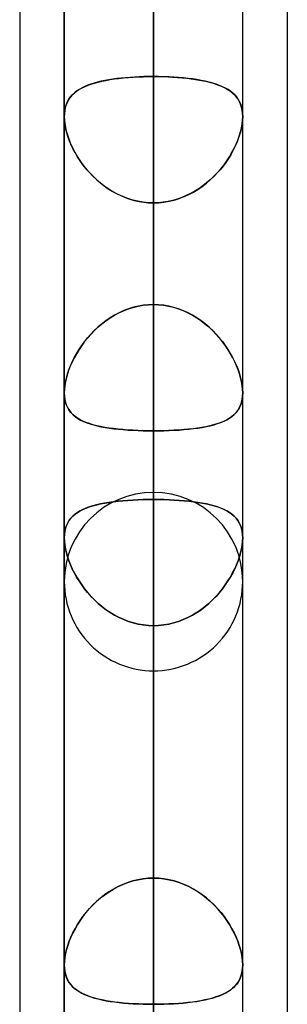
# Model space of a CAD drawing. Header units: millimetres. Extents: x -92 to 86, y -242 to 242.
# Tile 17 of 89: x -44 to -41.31, y -99.47 to -89.59. Entities that reach past the tile are written whole.
import ezdxf

# ---------------------------------------------------------------- set-up
doc = ezdxf.new("R2010")
doc.units = ezdxf.units.MM
doc.layers.add('MAIN-1', color=7, linetype='Continuous')

msp = doc.modelspace()

# ---------------------------------------------------------------- linework, layer by layer
at = {"layer": 'MAIN-1'}
for p, q in [((-42.6575, 0), (-42.6575, -122.0848)), ((-42.6575, 0), (-42.6575, -123.4449)), ((-42.6575, 0), (-42.6575, -112.2073)), ((-42.6575, 0), (-42.6575, -113.4737)), ((-42.6575, 0), (-42.6575, -102.3289)), ((-42.6575, 0), (-42.6575, -103.5955)), ((-42.6575, 0), (-42.6575, -92.4493)), ((-42.6575, 0), (-42.6575, -93.716)), ((-43.5525, 0), (-43.5525, -122.9667)), ((-43.5525, 0), (-43.5525, -122.9667)), ((-43.5525, 0), (-43.5525, -113.0899)), ((-43.5525, 0), (-43.5525, -113.0899)), ((-43.5525, 0), (-43.5525, -103.2122)), ((-43.5525, 0), (-43.5525, -103.2122)), ((-43.5525, 0), (-43.5525, -93.3336)), ((-43.5525, 0), (-43.5525, -93.3336)), ((-42.6575, -123.4449), (-42.6575, 0)), ((-42.6575, -122.0848), (-42.6575, 0)), ((-42.6575, -113.4737), (-42.6575, 0)), ((-42.6575, -112.2073), (-42.6575, 0)), ((-42.6575, -103.5955), (-42.6575, 0)), ((-42.6575, -102.3289), (-42.6575, 0)), ((-42.6575, -93.716), (-42.6575, 0)), ((-42.6575, -92.4493), (-42.6575, 0)), ((-41.7625, -93.3336), (-41.7625, 0)), ((-41.7625, -93.3336), (-41.7625, 0)), ((-41.7625, -103.2122), (-41.7625, 0)), ((-41.7625, -103.2122), (-41.7625, 0)), ((-41.7625, -113.0899), (-41.7625, 0)), ((-41.7625, -113.0899), (-41.7625, 0)), ((-41.7625, -122.8574), (-41.7625, 0)), ((-41.7625, -122.8574), (-41.7625, 0)), ((-44, -64.4885), (-44, -123.7242)), ((-44, -64.4885), (-44, -123.7242)), ((-41.315, -64.877), (-41.315, -123.0361)), ((-41.315, -64.877), (-41.315, -123.3357)), ((-44, -70.1842), (-44, -129.42)), ((-44, -70.1842), (-44, -123.7242)), ((-42.6575, -70.25), (-42.6575, -94.333)), ((-41.315, -70.5727), (-41.315, -123.3357)), ((-41.315, -70.5727), (-41.315, -129.0315)), ((-43.5525, -70.792), (-43.5525, -95.228)), ((-43.5525, -95.228), (-43.5525, -70.792)), ((-41.7625, -95.228), (-41.7625, -70.9517)), ((-41.7625, -95.228), (-41.7625, -70.9517)), ((-42.6575, -96.123), (-42.6575, -71.6602)), ((-42.6575, -80.2791), (-42.6575, -108.295)), ((-43.5525, -80.6825), (-43.5525, -109.19)), ((-43.5525, -109.19), (-43.5525, -80.6825)), ((-41.7625, -109.19), (-41.7625, -80.6825)), ((-41.7625, -109.19), (-41.7625, -80.6825)), ((-42.6575, -110.085), (-42.6575, -81.5463)), ((-42.6575, -81.5463), (-42.6575, -90.1625)), ((-42.6575, -90.1625), (-42.6575, -81.5463)), ((-42.6575, -92.4493), (-42.6575, -83.8351)), ((-42.6575, -83.8351), (-42.6575, -92.4493)), ((-42.6575, -89.5925), (-42.6575, -85.7953)), ((-42.6575, -85.7953), (-42.6575, -94.4041)), ((-42.6575, -94.4041), (-42.6575, -85.7953)), ((-42.6575, -98.2012), (-42.6575, -89.5925)), ((-42.6575, -89.5925), (-42.6575, -98.2012)), ((-43.3496, -90.2643), (-43.3188, -90.2512)), ((-43.3163, -90.2503), (-43.3452, -90.2623)), ((-43.3188, -90.2512), (-43.2859, -90.2393)), ((-43.2856, -90.2391), (-43.3163, -90.2503)), ((-43.2859, -90.2393), (-43.251, -90.2282)), ((-43.2531, -90.2288), (-43.2856, -90.2391)), ((-43.2189, -90.2194), (-43.2531, -90.2288)), ((-43.251, -90.2282), (-43.2142, -90.2182)), ((-43.183, -90.2107), (-43.2189, -90.2194)), ((-43.2142, -90.2182), (-43.1756, -90.2091)), ((-43.1455, -90.2028), (-43.183, -90.2107)), ((-43.1756, -90.2091), (-43.1352, -90.2008)), ((-43.1066, -90.1957), (-43.1455, -90.2028)), ((-43.1352, -90.2008), (-43.0932, -90.1934)), ((-43.0663, -90.1893), (-43.1066, -90.1957)), ((-43.0932, -90.1934), (-43.0495, -90.1869)), ((-43.0247, -90.1836), (-43.0663, -90.1893)), ((-43.0495, -90.1869), (-43.0043, -90.1812)), ((-42.9818, -90.1786), (-43.0247, -90.1836)), ((-43.0043, -90.1812), (-42.9575, -90.1762)), ((-42.9376, -90.1743), (-42.9818, -90.1786)), ((-42.9575, -90.1762), (-42.9095, -90.172)), ((-42.8924, -90.1707), (-42.9376, -90.1743)), ((-42.9095, -90.172), (-42.8606, -90.1685)), ((-42.8465, -90.1677), (-42.8924, -90.1707)), ((-42.8606, -90.1685), (-42.8108, -90.1659)), ((-42.8, -90.1654), (-42.8465, -90.1677)), ((-42.8108, -90.1659), (-42.7603, -90.164)), ((-42.7529, -90.1638), (-42.8, -90.1654)), ((-42.7603, -90.164), (-42.7092, -90.1629)), ((-42.7054, -90.1628), (-42.7529, -90.1638)), ((-42.7092, -90.1629), (-42.6575, -90.1625)), ((-42.6575, -90.1625), (-42.7054, -90.1628)), ((-42.6575, -90.1625), (-42.6575, -122.257)), ((-42.6058, -90.1629), (-42.6575, -90.1625)), ((-42.6575, -90.1625), (-42.6081, -90.1628)), ((-42.6081, -90.1628), (-42.5591, -90.1639)), ((-42.5545, -90.164), (-42.6058, -90.1629)), ((-42.5591, -90.1639), (-42.5106, -90.1656)), ((-42.504, -90.1659), (-42.5545, -90.164)), ((-42.5106, -90.1656), (-42.4627, -90.1681)), ((-42.4542, -90.1686), (-42.504, -90.1659)), ((-42.4627, -90.1681), (-42.4154, -90.1712)), ((-42.4052, -90.172), (-42.4542, -90.1686)), ((-42.4154, -90.1712), (-42.369, -90.1751)), ((-42.3571, -90.1762), (-42.4052, -90.172)), ((-42.369, -90.1751), (-42.3237, -90.1797)), ((-42.3103, -90.1812), (-42.3571, -90.1762)), ((-42.3237, -90.1797), (-42.2797, -90.185)), ((-42.265, -90.187), (-42.3103, -90.1812)), ((-42.2797, -90.185), (-42.2371, -90.191)), ((-42.2213, -90.1935), (-42.265, -90.187)), ((-42.2371, -90.191), (-42.196, -90.1978)), ((-42.1792, -90.2009), (-42.2213, -90.1935)), ((-42.196, -90.1978), (-42.1563, -90.2055)), ((-42.1388, -90.2092), (-42.1792, -90.2009)), ((-42.1563, -90.2055), (-42.1183, -90.2139)), ((-42.1002, -90.2183), (-42.1388, -90.2092)), ((-42.1183, -90.2139), (-42.0819, -90.2232)), ((-42.0633, -90.2284), (-42.1002, -90.2183)), ((-42.0819, -90.2232), (-42.0474, -90.2333)), ((-42.0284, -90.2395), (-42.0633, -90.2284)), ((-42.0474, -90.2333), (-42.0147, -90.2443)), ((-41.9956, -90.2515), (-42.0284, -90.2395)), ((-42.0147, -90.2443), (-41.9839, -90.2562)), ((-41.9647, -90.2646), (-41.9956, -90.2515)), ((-43.4902, -90.3678), (-43.4721, -90.3471)), ((-43.4627, -90.3378), (-43.4808, -90.3566)), ((-43.4721, -90.3471), (-43.4519, -90.328)), ((-43.4428, -90.3204), (-43.4627, -90.3378)), ((-43.4519, -90.328), (-43.4295, -90.3102)), ((-43.4212, -90.3043), (-43.4428, -90.3204)), ((-43.4295, -90.3102), (-43.405, -90.2937)), ((-43.3977, -90.2893), (-43.4212, -90.3043)), ((-43.405, -90.2937), (-43.3784, -90.2784)), ((-43.3724, -90.2753), (-43.3977, -90.2893)), ((-43.3784, -90.2784), (-43.3496, -90.2643)), ((-43.3452, -90.2623), (-43.3724, -90.2753)), ((-41.9839, -90.2562), (-41.955, -90.2691)), ((-41.936, -90.2787), (-41.9647, -90.2646)), ((-41.955, -90.2691), (-41.928, -90.2831)), ((-41.9094, -90.2941), (-41.936, -90.2787)), ((-41.928, -90.2831), (-41.903, -90.2981)), ((-41.8849, -90.3106), (-41.9094, -90.2941)), ((-41.903, -90.2981), (-41.88, -90.3143)), ((-41.8626, -90.3285), (-41.8849, -90.3106)), ((-41.88, -90.3143), (-41.8589, -90.3317)), ((-41.8424, -90.3477), (-41.8626, -90.3285)), ((-41.8589, -90.3317), (-41.8396, -90.3506)), ((-41.8243, -90.3684), (-41.8424, -90.3477)), ((-41.8396, -90.3506), (-41.8222, -90.3711)), ((-43.534, -90.4473), (-43.5421, -90.4742)), ((-43.5406, -90.4684), (-43.5315, -90.4404)), ((-43.5237, -90.4221), (-43.534, -90.4473)), ((-43.5315, -90.4404), (-43.52, -90.4144)), ((-43.5114, -90.3986), (-43.5237, -90.4221)), ((-43.52, -90.4144), (-43.5062, -90.3902)), ((-43.4971, -90.3768), (-43.5114, -90.3986)), ((-43.5062, -90.3902), (-43.4902, -90.3678)), ((-43.4808, -90.3566), (-43.4971, -90.3768)), ((-41.8083, -90.3909), (-41.8243, -90.3684)), ((-41.8222, -90.3711), (-41.8069, -90.3932)), ((-41.7946, -90.4152), (-41.8083, -90.3909)), ((-41.8069, -90.3932), (-41.7937, -90.417)), ((-41.7832, -90.4413), (-41.7946, -90.4152)), ((-41.7937, -90.417), (-41.7827, -90.4426)), ((-41.7742, -90.4695), (-41.7832, -90.4413)), ((-41.7827, -90.4426), (-41.774, -90.4701)), ((-43.5525, -90.5631), (-43.5511, -90.53)), ((-43.5514, -90.5329), (-43.5525, -90.5645)), ((-43.5479, -90.5028), (-43.5514, -90.5329)), ((-43.5511, -90.53), (-43.5471, -90.4984)), ((-43.5421, -90.4742), (-43.5479, -90.5028)), ((-43.5471, -90.4984), (-43.5406, -90.4684)), ((-41.7677, -90.4995), (-41.7742, -90.4695)), ((-41.774, -90.4701), (-41.7677, -90.4994)), ((-41.7677, -90.4994), (-41.7638, -90.5302)), ((-41.7638, -90.5312), (-41.7677, -90.4995)), ((-41.7638, -90.5302), (-41.7625, -90.5627)), ((-41.7625, -90.5645), (-41.7638, -90.5312)), ((-43.5525, -90.5634), (-43.5525, -90.5631)), ((-43.5525, -90.5636), (-43.5525, -90.5634)), ((-43.5525, -90.5638), (-43.5525, -90.5636)), ((-43.5525, -90.564), (-43.5525, -90.5638)), ((-43.5525, -90.5643), (-43.5525, -90.564)), ((-43.5525, -90.5645), (-43.5525, -90.5643)), ((-43.5525, -90.5644), (-43.5525, -123.152)), ((-43.5525, -123.152), (-43.5525, -90.5644)), ((-43.5511, -90.6006), (-43.5525, -90.5645)), ((-43.5525, -90.5645), (-43.5513, -90.5986)), ((-43.5513, -90.5986), (-43.5475, -90.6344)), ((-43.5469, -90.6384), (-43.5511, -90.6006)), ((-43.5475, -90.6344), (-43.5412, -90.6717)), ((-43.5399, -90.6778), (-43.5469, -90.6384)), ((-41.7751, -90.6778), (-41.7681, -90.6384)), ((-41.7675, -90.6344), (-41.7738, -90.6717)), ((-41.7681, -90.6384), (-41.7639, -90.6006)), ((-41.7637, -90.5986), (-41.7675, -90.6344)), ((-41.7639, -90.6006), (-41.7625, -90.5645)), ((-41.7625, -90.5645), (-41.7637, -90.5986)), ((-41.7625, -90.5627), (-41.7625, -90.563)), ((-41.7625, -90.563), (-41.7625, -90.5633)), ((-41.7625, -90.5633), (-41.7625, -90.5636)), ((-41.7625, -90.5636), (-41.7625, -90.5639)), ((-41.7625, -90.5639), (-41.7625, -90.5642)), ((-41.7625, -90.5642), (-41.7625, -90.5645)), ((-41.7625, -123.152), (-41.7625, -90.5644)), ((-41.7625, -123.152), (-41.7625, -90.5644)), ((-43.5412, -90.6717), (-43.5324, -90.7098)), ((-43.5302, -90.7182), (-43.5399, -90.6778)), ((-43.5324, -90.7098), (-43.5213, -90.7486)), ((-43.5179, -90.7593), (-43.5302, -90.7182)), ((-41.7971, -90.7593), (-41.7848, -90.7182)), ((-41.7826, -90.7098), (-41.7937, -90.7486)), ((-41.7848, -90.7182), (-41.7751, -90.6778)), ((-41.7738, -90.6717), (-41.7826, -90.7098)), ((-43.5213, -90.7486), (-43.5079, -90.7879)), ((-43.503, -90.8008), (-43.5179, -90.7593)), ((-43.5079, -90.7879), (-43.4922, -90.8275)), ((-43.4857, -90.8424), (-43.503, -90.8008)), ((-43.4922, -90.8275), (-43.4743, -90.8672)), ((-43.4661, -90.884), (-43.4857, -90.8424)), ((-41.8489, -90.884), (-41.8293, -90.8424)), ((-41.8228, -90.8275), (-41.8407, -90.8672)), ((-41.8293, -90.8424), (-41.812, -90.8008)), ((-41.8071, -90.7879), (-41.8228, -90.8275)), ((-41.812, -90.8008), (-41.7971, -90.7593)), ((-41.7937, -90.7486), (-41.8071, -90.7879)), ((-43.4743, -90.8672), (-43.4544, -90.9068)), ((-43.4443, -90.9255), (-43.4661, -90.884)), ((-43.4544, -90.9068), (-43.4324, -90.9462)), ((-43.4201, -90.9666), (-43.4443, -90.9255)), ((-41.8949, -90.9666), (-41.8707, -90.9255)), ((-41.8606, -90.9068), (-41.8826, -90.9462)), ((-41.8707, -90.9255), (-41.8489, -90.884)), ((-41.8407, -90.8672), (-41.8606, -90.9068)), ((-43.4324, -90.9462), (-43.4085, -90.9851)), ((-43.3936, -91.0075), (-43.4201, -90.9666)), ((-43.4085, -90.9851), (-43.3826, -91.0233)), ((-43.3648, -91.0477), (-43.3936, -91.0075)), ((-43.3826, -91.0233), (-43.3549, -91.0608)), ((-41.9324, -91.0233), (-41.9601, -91.0608)), ((-41.9502, -91.0477), (-41.9214, -91.0075)), ((-41.9065, -90.9851), (-41.9324, -91.0233)), ((-41.9214, -91.0075), (-41.8949, -90.9666)), ((-41.8826, -90.9462), (-41.9065, -90.9851)), ((-43.3337, -91.0872), (-43.3648, -91.0477)), ((-43.3549, -91.0608), (-43.3253, -91.0973)), ((-43.3005, -91.1256), (-43.3337, -91.0872)), ((-43.3253, -91.0973), (-43.2941, -91.1326)), ((-43.265, -91.1628), (-43.3005, -91.1256)), ((-43.2941, -91.1326), (-43.2611, -91.1666)), ((-42.0209, -91.1326), (-42.0539, -91.1666)), ((-42.05, -91.1628), (-42.0145, -91.1256)), ((-41.9897, -91.0973), (-42.0209, -91.1326)), ((-42.0145, -91.1256), (-41.9813, -91.0872)), ((-41.9601, -91.0608), (-41.9897, -91.0973)), ((-41.9813, -91.0872), (-41.9502, -91.0477)), ((-43.2273, -91.1985), (-43.265, -91.1628)), ((-43.2611, -91.1666), (-43.2265, -91.1993)), ((-43.1877, -91.2325), (-43.2273, -91.1985)), ((-43.2265, -91.1993), (-43.1902, -91.2303)), ((-43.1902, -91.2303), (-43.1524, -91.2597)), ((-43.1462, -91.2643), (-43.1877, -91.2325)), ((-42.1688, -91.2643), (-42.1273, -91.2325)), ((-42.1248, -91.2303), (-42.1626, -91.2597)), ((-42.1273, -91.2325), (-42.0877, -91.1985)), ((-42.0885, -91.1993), (-42.1248, -91.2303)), ((-42.0539, -91.1666), (-42.0885, -91.1993)), ((-42.0877, -91.1985), (-42.05, -91.1628)), ((-43.1524, -91.2597), (-43.1131, -91.2872)), ((-43.103, -91.2939), (-43.1462, -91.2643)), ((-43.1131, -91.2872), (-43.0724, -91.3128)), ((-43.0582, -91.321), (-43.103, -91.2939)), ((-43.0724, -91.3128), (-43.0302, -91.3362)), ((-43.0118, -91.3455), (-43.0582, -91.321)), ((-43.0302, -91.3362), (-42.9867, -91.3573)), ((-42.2848, -91.3362), (-42.3283, -91.3573)), ((-42.3032, -91.3455), (-42.2568, -91.321)), ((-42.2426, -91.3128), (-42.2848, -91.3362)), ((-42.2568, -91.321), (-42.212, -91.2939)), ((-42.2019, -91.2872), (-42.2426, -91.3128)), ((-42.212, -91.2939), (-42.1688, -91.2643)), ((-42.1626, -91.2597), (-42.2019, -91.2872)), ((-42.9639, -91.3672), (-43.0118, -91.3455)), ((-42.9867, -91.3573), (-42.9421, -91.3759)), ((-42.9146, -91.3859), (-42.9639, -91.3672)), ((-42.9421, -91.3759), (-42.8964, -91.3919)), ((-42.8645, -91.4014), (-42.9146, -91.3859)), ((-42.8964, -91.3919), (-42.8498, -91.4053)), ((-42.8137, -91.4135), (-42.8645, -91.4014)), ((-42.8498, -91.4053), (-42.8023, -91.4158)), ((-42.7621, -91.4223), (-42.8137, -91.4135)), ((-42.8023, -91.4158), (-42.7544, -91.4233)), ((-42.71, -91.4276), (-42.7621, -91.4223)), ((-42.7544, -91.4233), (-42.7061, -91.4279)), ((-42.6575, -91.4294), (-42.71, -91.4276)), ((-42.7061, -91.4279), (-42.6575, -91.4294)), ((-42.6575, -91.4294), (-42.605, -91.4276)), ((-42.6089, -91.4279), (-42.6575, -91.4294)), ((-42.6575, -124.047), (-42.6575, -91.4294)), ((-42.6575, -91.4294), (-42.6575, -100.0437)), ((-42.6575, -100.0437), (-42.6575, -91.4294)), ((-42.5606, -91.4233), (-42.6089, -91.4279)), ((-42.605, -91.4276), (-42.5529, -91.4223)), ((-42.5127, -91.4158), (-42.5606, -91.4233)), ((-42.5529, -91.4223), (-42.5013, -91.4135)), ((-42.4652, -91.4053), (-42.5127, -91.4158)), ((-42.5013, -91.4135), (-42.4505, -91.4014)), ((-42.4186, -91.3919), (-42.4652, -91.4053)), ((-42.4505, -91.4014), (-42.4004, -91.3859)), ((-42.3729, -91.3759), (-42.4186, -91.3919)), ((-42.4004, -91.3859), (-42.3511, -91.3672)), ((-42.3283, -91.3573), (-42.3729, -91.3759)), ((-42.3511, -91.3672), (-42.3032, -91.3455)), ((-43.0045, -92.5324), (-42.9577, -92.511)), ((-42.9559, -92.5103), (-43.0025, -92.5314)), ((-42.9577, -92.511), (-42.9097, -92.4926)), ((-42.908, -92.492), (-42.9559, -92.5103)), ((-42.9097, -92.4926), (-42.8607, -92.4773)), ((-42.8591, -92.4768), (-42.908, -92.492)), ((-42.8607, -92.4773), (-42.8109, -92.4652)), ((-42.8096, -92.4649), (-42.8591, -92.4768)), ((-42.8109, -92.4652), (-42.7604, -92.4564)), ((-42.7594, -92.4563), (-42.8096, -92.4649)), ((-42.7604, -92.4564), (-42.7092, -92.4511)), ((-42.7086, -92.4511), (-42.7594, -92.4563)), ((-42.7092, -92.4511), (-42.6575, -92.4493)), ((-42.6575, -92.4493), (-42.7086, -92.4511)), ((-42.6575, -92.4493), (-42.6064, -92.4511)), ((-42.6058, -92.4511), (-42.6575, -92.4493)), ((-42.6064, -92.4511), (-42.5556, -92.4563)), ((-42.5546, -92.4564), (-42.6058, -92.4511)), ((-42.5556, -92.4563), (-42.5054, -92.4649)), ((-42.5041, -92.4652), (-42.5546, -92.4564)), ((-42.5054, -92.4649), (-42.4559, -92.4768)), ((-42.4543, -92.4773), (-42.5041, -92.4652)), ((-42.4559, -92.4768), (-42.407, -92.492)), ((-42.4053, -92.4926), (-42.4543, -92.4773)), ((-42.407, -92.492), (-42.3591, -92.5103)), ((-42.3573, -92.511), (-42.4053, -92.4926)), ((-42.3591, -92.5103), (-42.3125, -92.5314)), ((-42.3105, -92.5324), (-42.3573, -92.511)), ((-43.1761, -92.643), (-43.1357, -92.612)), ((-43.1335, -92.6104), (-43.174, -92.6413)), ((-43.1357, -92.612), (-43.0936, -92.5831)), ((-43.0914, -92.5817), (-43.1335, -92.6104)), ((-43.0936, -92.5831), (-43.0498, -92.5565)), ((-43.0477, -92.5553), (-43.0914, -92.5817)), ((-43.0498, -92.5565), (-43.0045, -92.5324)), ((-43.0025, -92.5314), (-43.0477, -92.5553)), ((-42.3125, -92.5314), (-42.2673, -92.5553)), ((-42.2652, -92.5565), (-42.3105, -92.5324)), ((-42.2673, -92.5553), (-42.2236, -92.5817)), ((-42.2214, -92.5831), (-42.2652, -92.5565)), ((-42.2236, -92.5817), (-42.1815, -92.6104)), ((-42.1793, -92.612), (-42.2214, -92.5831)), ((-42.1815, -92.6104), (-42.141, -92.6413)), ((-42.1389, -92.643), (-42.1793, -92.612)), ((-43.2865, -92.747), (-43.2516, -92.7108)), ((-43.2496, -92.7088), (-43.2845, -92.7449)), ((-43.2516, -92.7108), (-43.2147, -92.676)), ((-43.2127, -92.6742), (-43.2496, -92.7088)), ((-43.2147, -92.676), (-43.1761, -92.643)), ((-43.174, -92.6413), (-43.2127, -92.6742)), ((-42.141, -92.6413), (-42.1023, -92.6742)), ((-42.1003, -92.676), (-42.1389, -92.643)), ((-42.1023, -92.6742), (-42.0654, -92.7088)), ((-42.0634, -92.7108), (-42.1003, -92.676)), ((-42.0654, -92.7088), (-42.0306, -92.7449)), ((-42.0285, -92.747), (-42.0634, -92.7108)), ((-43.3481, -92.8204), (-43.3769, -92.8594)), ((-43.3502, -92.823), (-43.3194, -92.7845)), ((-43.3173, -92.7821), (-43.3481, -92.8204)), ((-43.3194, -92.7845), (-43.2865, -92.747)), ((-43.2845, -92.7449), (-43.3173, -92.7821)), ((-42.0306, -92.7449), (-41.9977, -92.7821)), ((-41.9956, -92.7845), (-42.0285, -92.747)), ((-41.9977, -92.7821), (-41.9669, -92.8204)), ((-41.9648, -92.823), (-41.9956, -92.7845)), ((-41.9669, -92.8204), (-41.9381, -92.8594)), ((-43.4301, -92.9426), (-43.4056, -92.9023)), ((-43.4036, -92.8991), (-43.4281, -92.9391)), ((-43.4056, -92.9023), (-43.379, -92.8624)), ((-43.3769, -92.8594), (-43.4036, -92.8991)), ((-43.379, -92.8624), (-43.3502, -92.823)), ((-41.936, -92.8624), (-41.9648, -92.823)), ((-41.9381, -92.8594), (-41.9114, -92.8991)), ((-41.9094, -92.9023), (-41.936, -92.8624)), ((-41.9114, -92.8991), (-41.8869, -92.9391)), ((-41.8849, -92.9426), (-41.9094, -92.9023)), ((-43.4726, -93.0236), (-43.4524, -92.9831)), ((-43.4506, -92.9795), (-43.4711, -93.0203)), ((-43.4524, -92.9831), (-43.4301, -92.9426)), ((-43.4281, -92.9391), (-43.4506, -92.9795)), ((-41.8869, -92.9391), (-41.8644, -92.9795)), ((-41.8626, -92.9831), (-41.8849, -92.9426)), ((-41.8644, -92.9795), (-41.8439, -93.0203)), ((-41.8424, -93.0236), (-41.8626, -92.9831)), ((-43.5204, -93.1451), (-43.5067, -93.1048)), ((-43.5057, -93.1022), (-43.5197, -93.143)), ((-43.5067, -93.1048), (-43.4907, -93.0643)), ((-43.4895, -93.0613), (-43.5057, -93.1022)), ((-43.4907, -93.0643), (-43.4726, -93.0236)), ((-43.4711, -93.0203), (-43.4895, -93.0613)), ((-41.8439, -93.0203), (-41.8255, -93.0613)), ((-41.8243, -93.0643), (-41.8424, -93.0236)), ((-41.8255, -93.0613), (-41.8093, -93.1022)), ((-41.8083, -93.1048), (-41.8243, -93.0643)), ((-41.8093, -93.1022), (-41.7953, -93.143)), ((-41.7946, -93.1451), (-41.8083, -93.1048)), ((-43.5408, -93.2241), (-43.5318, -93.185)), ((-43.5314, -93.1833), (-43.5406, -93.2229)), ((-43.5318, -93.185), (-43.5204, -93.1451)), ((-43.5197, -93.143), (-43.5314, -93.1833)), ((-41.7953, -93.143), (-41.7836, -93.1833)), ((-41.7832, -93.185), (-41.7946, -93.1451)), ((-41.7836, -93.1833), (-41.7744, -93.2229)), ((-41.7742, -93.2241), (-41.7832, -93.185)), ((-43.5512, -93.2982), (-43.5525, -93.3336)), ((-43.5525, -93.3336), (-43.5512, -93.2987)), ((-43.5472, -93.2613), (-43.5512, -93.2982)), ((-43.5512, -93.2987), (-43.5473, -93.2622)), ((-43.5473, -93.2622), (-43.5408, -93.2241)), ((-43.5406, -93.2229), (-43.5472, -93.2613)), ((-41.7744, -93.2229), (-41.7678, -93.2613)), ((-41.7677, -93.2622), (-41.7742, -93.2241)), ((-41.7678, -93.2613), (-41.7638, -93.2982)), ((-41.7638, -93.2987), (-41.7677, -93.2622)), ((-41.7638, -93.2982), (-41.7625, -93.3336)), ((-41.7625, -93.3336), (-41.7638, -93.2987)), ((-43.5525, -93.3336), (-43.5511, -93.3684)), ((-43.5511, -93.3679), (-43.5525, -93.3336)), ((-43.5469, -93.4005), (-43.5511, -93.3679)), ((-43.5511, -93.3684), (-43.5467, -93.4016)), ((-43.5399, -93.4313), (-43.5469, -93.4005)), ((-43.5467, -93.4016), (-43.5395, -93.4327)), ((-41.7683, -93.4016), (-41.7755, -93.4327)), ((-41.7751, -93.4313), (-41.7681, -93.4005)), ((-41.7639, -93.3684), (-41.7683, -93.4016)), ((-41.7681, -93.4005), (-41.7639, -93.3679)), ((-41.7625, -93.3336), (-41.7639, -93.3684)), ((-41.7639, -93.3679), (-41.7625, -93.3336)), ((-43.5302, -93.4598), (-43.5399, -93.4313)), ((-43.5395, -93.4327), (-43.5295, -93.4616)), ((-43.5178, -93.4862), (-43.5302, -93.4598)), ((-43.5295, -93.4616), (-43.5167, -93.4882)), ((-43.503, -93.5104), (-43.5178, -93.4862)), ((-43.5167, -93.4882), (-43.5014, -93.5127)), ((-43.4857, -93.5326), (-43.503, -93.5104)), ((-43.5014, -93.5127), (-43.4835, -93.5351)), ((-41.8136, -93.5127), (-41.8315, -93.5351)), ((-41.8293, -93.5326), (-41.812, -93.5104)), ((-41.7983, -93.4882), (-41.8136, -93.5127)), ((-41.812, -93.5104), (-41.7972, -93.4862)), ((-41.7855, -93.4616), (-41.7983, -93.4882)), ((-41.7972, -93.4862), (-41.7848, -93.4598)), ((-41.7755, -93.4327), (-41.7855, -93.4616)), ((-41.7848, -93.4598), (-41.7751, -93.4313)), ((-43.4661, -93.553), (-43.4857, -93.5326)), ((-43.4835, -93.5351), (-43.4632, -93.5557)), ((-43.4442, -93.5716), (-43.4661, -93.553)), ((-43.4632, -93.5557), (-43.4405, -93.5745)), ((-43.4201, -93.5887), (-43.4442, -93.5716)), ((-43.4405, -93.5745), (-43.4155, -93.5916)), ((-43.3936, -93.6043), (-43.4201, -93.5887)), ((-43.4155, -93.5916), (-43.3883, -93.6072)), ((-43.3648, -93.6187), (-43.3936, -93.6043)), ((-43.3883, -93.6072), (-43.359, -93.6213)), ((-41.9267, -93.6072), (-41.956, -93.6213)), ((-41.9502, -93.6187), (-41.9214, -93.6043)), ((-41.8995, -93.5916), (-41.9267, -93.6072)), ((-41.9214, -93.6043), (-41.8949, -93.5887)), ((-41.8745, -93.5745), (-41.8995, -93.5916)), ((-41.8949, -93.5887), (-41.8708, -93.5716)), ((-41.8518, -93.5557), (-41.8745, -93.5745)), ((-41.8708, -93.5716), (-41.8489, -93.553)), ((-41.8315, -93.5351), (-41.8518, -93.5557)), ((-41.8489, -93.553), (-41.8293, -93.5326)), ((-43.3338, -93.6318), (-43.3648, -93.6187)), ((-43.359, -93.6213), (-43.3275, -93.6341)), ((-43.3005, -93.6437), (-43.3338, -93.6318)), ((-43.3275, -93.6341), (-43.2941, -93.6457)), ((-43.265, -93.6545), (-43.3005, -93.6437)), ((-43.2941, -93.6457), (-43.2588, -93.6562)), ((-43.2274, -93.6643), (-43.265, -93.6545)), ((-43.2588, -93.6562), (-43.2215, -93.6657)), ((-43.1878, -93.6731), (-43.2274, -93.6643)), ((-43.2215, -93.6657), (-43.1824, -93.6742)), ((-43.1463, -93.6809), (-43.1878, -93.6731)), ((-43.1824, -93.6742), (-43.1415, -93.6818)), ((-43.1031, -93.6879), (-43.1463, -93.6809)), ((-43.1415, -93.6818), (-43.0989, -93.6885)), ((-43.0583, -93.694), (-43.1031, -93.6879)), ((-43.0989, -93.6885), (-43.0546, -93.6944)), ((-43.0119, -93.6993), (-43.0583, -93.694)), ((-43.0546, -93.6944), (-43.0088, -93.6996)), ((-42.964, -93.7038), (-43.0119, -93.6993)), ((-43.0088, -93.6996), (-42.9615, -93.704)), ((-42.9147, -93.7076), (-42.964, -93.7038)), ((-42.9615, -93.704), (-42.913, -93.7077)), ((-42.8646, -93.7107), (-42.9147, -93.7076)), ((-42.913, -93.7077), (-42.8633, -93.7107)), ((-42.8137, -93.713), (-42.8646, -93.7107)), ((-42.8633, -93.7107), (-42.8126, -93.7131)), ((-42.4517, -93.7107), (-42.5024, -93.7131)), ((-42.5013, -93.713), (-42.4504, -93.7107)), ((-42.402, -93.7077), (-42.4517, -93.7107)), ((-42.4504, -93.7107), (-42.4003, -93.7076)), ((-42.3535, -93.704), (-42.402, -93.7077)), ((-42.4003, -93.7076), (-42.351, -93.7038)), ((-42.3062, -93.6996), (-42.3535, -93.704)), ((-42.351, -93.7038), (-42.3031, -93.6993)), ((-42.2604, -93.6944), (-42.3062, -93.6996)), ((-42.3031, -93.6993), (-42.2567, -93.694)), ((-42.2161, -93.6885), (-42.2604, -93.6944)), ((-42.2567, -93.694), (-42.2119, -93.6879)), ((-42.1735, -93.6818), (-42.2161, -93.6885)), ((-42.2119, -93.6879), (-42.1687, -93.6809)), ((-42.1326, -93.6742), (-42.1735, -93.6818)), ((-42.1687, -93.6809), (-42.1272, -93.6731)), ((-42.0935, -93.6657), (-42.1326, -93.6742)), ((-42.1272, -93.6731), (-42.0876, -93.6643)), ((-42.0562, -93.6562), (-42.0935, -93.6657)), ((-42.0876, -93.6643), (-42.05, -93.6545)), ((-42.0209, -93.6457), (-42.0562, -93.6562)), ((-42.05, -93.6545), (-42.0145, -93.6437)), ((-41.9874, -93.6341), (-42.0209, -93.6457)), ((-42.0145, -93.6437), (-41.9812, -93.6318)), ((-41.956, -93.6213), (-41.9874, -93.6341)), ((-41.9812, -93.6318), (-41.9502, -93.6187)), ((-42.7622, -93.7147), (-42.8137, -93.713)), ((-42.8126, -93.7131), (-42.7613, -93.7147)), ((-42.7101, -93.7157), (-42.7622, -93.7147)), ((-42.7613, -93.7147), (-42.7096, -93.7157)), ((-42.6575, -93.716), (-42.7101, -93.7157)), ((-42.7096, -93.7157), (-42.6575, -93.716)), ((-42.6054, -93.7157), (-42.6575, -93.716)), ((-42.6575, -93.716), (-42.6049, -93.7157)), ((-42.6575, -102.3289), (-42.6575, -93.716)), ((-42.6575, -93.716), (-42.6575, -102.3289)), ((-42.5537, -93.7147), (-42.6054, -93.7157)), ((-42.6049, -93.7157), (-42.5528, -93.7147)), ((-42.5024, -93.7131), (-42.5537, -93.7147)), ((-42.5528, -93.7147), (-42.5013, -93.713)), ((-43.3348, -94.491), (-43.3657, -94.5043)), ((-43.3651, -94.504), (-43.334, -94.4906)), ((-43.3018, -94.4789), (-43.3348, -94.491)), ((-43.334, -94.4906), (-43.3006, -94.4785)), ((-43.2665, -94.4678), (-43.3018, -94.4789)), ((-43.3006, -94.4785), (-43.2651, -94.4674)), ((-43.2291, -94.4578), (-43.2665, -94.4678)), ((-43.2651, -94.4674), (-43.2276, -94.4574)), ((-43.1896, -94.4488), (-43.2291, -94.4578)), ((-43.2276, -94.4574), (-43.1881, -94.4484)), ((-43.1481, -94.4407), (-43.1896, -94.4488)), ((-43.1881, -94.4484), (-43.1468, -94.4404)), ((-43.1049, -94.4335), (-43.1481, -94.4407)), ((-43.1468, -94.4404), (-43.1037, -94.4333)), ((-43.0601, -94.4271), (-43.1049, -94.4335)), ((-43.1037, -94.4333), (-43.0589, -94.427)), ((-43.0136, -94.4216), (-43.0601, -94.4271)), ((-43.0589, -94.427), (-43.0125, -94.4215)), ((-42.9656, -94.4169), (-43.0136, -94.4216)), ((-43.0125, -94.4215), (-42.9646, -94.4168)), ((-42.9162, -94.413), (-42.9656, -94.4169)), ((-42.9646, -94.4168), (-42.9155, -94.4129)), ((-42.8658, -94.4097), (-42.9162, -94.413)), ((-42.9155, -94.4129), (-42.8654, -94.4097)), ((-42.8146, -94.4072), (-42.8658, -94.4097)), ((-42.8654, -94.4097), (-42.8144, -94.4072)), ((-42.7627, -94.4055), (-42.8146, -94.4072)), ((-42.8144, -94.4072), (-42.7627, -94.4055)), ((-42.7103, -94.4044), (-42.7627, -94.4055)), ((-42.7627, -94.4055), (-42.7104, -94.4044)), ((-42.7104, -94.4044), (-42.6575, -94.4041)), ((-42.6575, -94.4041), (-42.7103, -94.4044)), ((-42.6575, -98.2012), (-42.6575, -94.4041)), ((-42.6575, -94.4041), (-42.6575, -98.2012)), ((-42.6046, -94.4044), (-42.6575, -94.4041)), ((-42.6575, -94.4041), (-42.6047, -94.4044)), ((-42.6047, -94.4044), (-42.5523, -94.4055)), ((-42.5523, -94.4055), (-42.6046, -94.4044)), ((-42.5006, -94.4072), (-42.5523, -94.4055)), ((-42.5523, -94.4055), (-42.5004, -94.4072)), ((-42.4496, -94.4097), (-42.5006, -94.4072)), ((-42.5004, -94.4072), (-42.4492, -94.4097)), ((-42.3995, -94.4129), (-42.4496, -94.4097)), ((-42.4492, -94.4097), (-42.3988, -94.413)), ((-42.3504, -94.4168), (-42.3995, -94.4129)), ((-42.3988, -94.413), (-42.3494, -94.4169)), ((-42.3025, -94.4215), (-42.3504, -94.4168)), ((-42.3494, -94.4169), (-42.3014, -94.4216)), ((-42.2561, -94.427), (-42.3025, -94.4215)), ((-42.3014, -94.4216), (-42.2549, -94.4271)), ((-42.2113, -94.4333), (-42.2561, -94.427)), ((-42.2549, -94.4271), (-42.2101, -94.4335)), ((-42.1682, -94.4404), (-42.2113, -94.4333)), ((-42.2101, -94.4335), (-42.1669, -94.4407)), ((-42.1269, -94.4484), (-42.1682, -94.4404)), ((-42.1669, -94.4407), (-42.1254, -94.4488)), ((-42.0874, -94.4574), (-42.1269, -94.4484)), ((-42.1254, -94.4488), (-42.0859, -94.4578)), ((-42.0499, -94.4674), (-42.0874, -94.4574)), ((-42.0859, -94.4578), (-42.0485, -94.4678)), ((-42.0144, -94.4785), (-42.0499, -94.4674)), ((-42.0485, -94.4678), (-42.0132, -94.4789)), ((-41.981, -94.4906), (-42.0144, -94.4785)), ((-42.0132, -94.4789), (-41.9802, -94.491)), ((-41.9499, -94.504), (-41.981, -94.4906)), ((-41.9802, -94.491), (-41.9493, -94.5043)), ((-43.5032, -94.6135), (-43.486, -94.5912)), ((-43.4859, -94.591), (-43.5031, -94.6134)), ((-43.486, -94.5912), (-43.4665, -94.5707)), ((-43.4663, -94.5705), (-43.4859, -94.591)), ((-43.4665, -94.5707), (-43.4447, -94.5518)), ((-43.4445, -94.5517), (-43.4663, -94.5705)), ((-43.4447, -94.5518), (-43.4205, -94.5345)), ((-43.4205, -94.5345), (-43.4445, -94.5517)), ((-43.4205, -94.5345), (-43.3939, -94.5186)), ((-43.3942, -94.5188), (-43.4205, -94.5345)), ((-43.3657, -94.5043), (-43.3942, -94.5188)), ((-43.3939, -94.5186), (-43.3651, -94.504)), ((-41.9211, -94.5186), (-41.9499, -94.504)), ((-41.9493, -94.5043), (-41.9208, -94.5188)), ((-41.8945, -94.5345), (-41.9211, -94.5186)), ((-41.9208, -94.5188), (-41.8945, -94.5345)), ((-41.8703, -94.5518), (-41.8945, -94.5345)), ((-41.8945, -94.5345), (-41.8705, -94.5517)), ((-41.8705, -94.5517), (-41.8487, -94.5705)), ((-41.8485, -94.5707), (-41.8703, -94.5518)), ((-41.8487, -94.5705), (-41.8291, -94.591)), ((-41.829, -94.5912), (-41.8485, -94.5707)), ((-41.8291, -94.591), (-41.8119, -94.6134)), ((-41.8118, -94.6135), (-41.829, -94.5912)), ((-43.54, -94.6928), (-43.547, -94.7235)), ((-43.5469, -94.7234), (-43.54, -94.6927)), ((-43.54, -94.6927), (-43.5303, -94.6641)), ((-43.5303, -94.6642), (-43.54, -94.6928)), ((-43.518, -94.6377), (-43.5303, -94.6642)), ((-43.5303, -94.6641), (-43.518, -94.6378)), ((-43.5031, -94.6134), (-43.518, -94.6377)), ((-43.518, -94.6378), (-43.5032, -94.6135)), ((-41.8119, -94.6134), (-41.797, -94.6377)), ((-41.797, -94.6378), (-41.8118, -94.6135)), ((-41.797, -94.6377), (-41.7847, -94.6642)), ((-41.7847, -94.6641), (-41.797, -94.6378)), ((-41.7751, -94.6927), (-41.7847, -94.6641)), ((-41.7847, -94.6642), (-41.775, -94.6928)), ((-41.7681, -94.7234), (-41.7751, -94.6927)), ((-41.775, -94.6928), (-41.768, -94.7235)), ((-43.5525, -94.7902), (-43.5511, -94.7559)), ((-43.5512, -94.756), (-43.5525, -94.7903)), ((-43.5512, -94.8253), (-43.5525, -94.7902)), ((-43.5525, -94.7903), (-43.5512, -94.8253)), ((-43.5525, -94.7903), (-43.5525, -99.0709)), ((-43.5525, -94.7903), (-43.5525, -99.0709)), ((-43.547, -94.7235), (-43.5512, -94.756)), ((-43.5511, -94.7559), (-43.5469, -94.7234)), ((-41.7639, -94.7559), (-41.7681, -94.7234)), ((-41.768, -94.7235), (-41.7639, -94.756)), ((-41.7625, -94.7902), (-41.7639, -94.7559)), ((-41.7639, -94.756), (-41.7625, -94.7903)), ((-41.7638, -94.8253), (-41.7625, -94.7902)), ((-41.7625, -94.7903), (-41.7638, -94.8253)), ((-41.7625, -99.0709), (-41.7625, -94.7903)), ((-41.7625, -99.0709), (-41.7625, -94.7903)), ((-43.5512, -94.8253), (-43.5473, -94.8619)), ((-43.5473, -94.8619), (-43.5512, -94.8253)), ((-43.5473, -94.8619), (-43.5407, -94.9001)), ((-43.5407, -94.9001), (-43.5473, -94.8619)), ((-41.7743, -94.9001), (-41.7677, -94.8619)), ((-41.7677, -94.8619), (-41.7743, -94.9001)), ((-41.7677, -94.8619), (-41.7638, -94.8253)), ((-41.7638, -94.8253), (-41.7677, -94.8619)), ((-43.5407, -94.9001), (-43.5317, -94.9392)), ((-43.5316, -94.9394), (-43.5407, -94.9001)), ((-43.5317, -94.9392), (-43.5202, -94.979)), ((-43.5201, -94.9793), (-43.5316, -94.9394)), ((-43.5202, -94.979), (-43.5065, -95.0192)), ((-43.5063, -95.0197), (-43.5201, -94.9793)), ((-41.8087, -95.0197), (-41.7949, -94.9793)), ((-41.7948, -94.979), (-41.8085, -95.0192)), ((-41.7949, -94.9793), (-41.7834, -94.9394)), ((-41.7833, -94.9392), (-41.7948, -94.979)), ((-41.7834, -94.9394), (-41.7743, -94.9001)), ((-41.7743, -94.9001), (-41.7833, -94.9392)), ((-43.5065, -95.0192), (-43.4904, -95.0597)), ((-43.4901, -95.0604), (-43.5063, -95.0197)), ((-43.4904, -95.0597), (-43.4723, -95.1002)), ((-43.4719, -95.1011), (-43.4901, -95.0604)), ((-41.8431, -95.1011), (-41.8249, -95.0604)), ((-41.8246, -95.0597), (-41.8427, -95.1002)), ((-41.8249, -95.0604), (-41.8087, -95.0197)), ((-41.8085, -95.0192), (-41.8246, -95.0597)), ((-43.4723, -95.1002), (-43.4519, -95.1408)), ((-43.4515, -95.1416), (-43.4719, -95.1011)), ((-43.4519, -95.1408), (-43.4294, -95.1813)), ((-43.4291, -95.1818), (-43.4515, -95.1416)), ((-43.4294, -95.1813), (-43.4047, -95.2216)), ((-43.4046, -95.2217), (-43.4291, -95.1818)), ((-41.9104, -95.2217), (-41.8859, -95.1818)), ((-41.8856, -95.1813), (-41.9103, -95.2216)), ((-41.8859, -95.1818), (-41.8635, -95.1416)), ((-41.8631, -95.1408), (-41.8856, -95.1813)), ((-41.8635, -95.1416), (-41.8431, -95.1011)), ((-41.8427, -95.1002), (-41.8631, -95.1408)), ((-43.4047, -95.2216), (-43.3779, -95.2615)), ((-43.378, -95.2613), (-43.4046, -95.2217)), ((-43.3492, -95.3003), (-43.378, -95.2613)), ((-43.3779, -95.2615), (-43.3489, -95.3007)), ((-41.9371, -95.2615), (-41.9661, -95.3007)), ((-41.9658, -95.3003), (-41.937, -95.2613)), ((-41.9103, -95.2216), (-41.9371, -95.2615)), ((-41.937, -95.2613), (-41.9104, -95.2217)), ((-43.3184, -95.3384), (-43.3492, -95.3003)), ((-43.3489, -95.3007), (-43.3179, -95.339)), ((-43.2855, -95.3756), (-43.3184, -95.3384)), ((-43.3179, -95.339), (-43.2849, -95.3763)), ((-43.2506, -95.4115), (-43.2855, -95.3756)), ((-43.2849, -95.3763), (-43.2498, -95.4122)), ((-42.0301, -95.3763), (-42.0652, -95.4122)), ((-42.0644, -95.4115), (-42.0295, -95.3756)), ((-41.9971, -95.339), (-42.0301, -95.3763)), ((-42.0295, -95.3756), (-41.9966, -95.3384)), ((-41.9661, -95.3007), (-41.9971, -95.339)), ((-41.9966, -95.3384), (-41.9658, -95.3003)), ((-43.2137, -95.446), (-43.2506, -95.4115)), ((-43.2498, -95.4122), (-43.213, -95.4466)), ((-43.1749, -95.4788), (-43.2137, -95.446)), ((-43.213, -95.4466), (-43.1744, -95.4792)), ((-43.1344, -95.5096), (-43.1749, -95.4788)), ((-43.1744, -95.4792), (-43.134, -95.5098)), ((-42.1406, -95.4792), (-42.181, -95.5098)), ((-42.1806, -95.5096), (-42.1401, -95.4788)), ((-42.102, -95.4466), (-42.1406, -95.4792)), ((-42.1401, -95.4788), (-42.1013, -95.446)), ((-42.0652, -95.4122), (-42.102, -95.4466)), ((-42.1013, -95.446), (-42.0644, -95.4115)), ((-43.0922, -95.5382), (-43.1344, -95.5096)), ((-43.134, -95.5098), (-43.092, -95.5383)), ((-43.0485, -95.5645), (-43.0922, -95.5382)), ((-43.092, -95.5383), (-43.0484, -95.5646)), ((-43.0032, -95.5883), (-43.0485, -95.5645)), ((-43.0484, -95.5646), (-43.0032, -95.5883)), ((-42.3118, -95.5883), (-42.2665, -95.5645)), ((-42.2666, -95.5646), (-42.3118, -95.5883)), ((-42.223, -95.5383), (-42.2666, -95.5646)), ((-42.2665, -95.5645), (-42.2228, -95.5382)), ((-42.181, -95.5098), (-42.223, -95.5383)), ((-42.2228, -95.5382), (-42.1806, -95.5096)), ((-43.0032, -95.5883), (-42.9566, -95.6093)), ((-42.9565, -95.6094), (-43.0032, -95.5883)), ((-42.9566, -95.6093), (-42.9089, -95.6275)), ((-42.9085, -95.6276), (-42.9565, -95.6094)), ((-42.9089, -95.6275), (-42.86, -95.6426)), ((-42.8597, -95.6426), (-42.9085, -95.6276)), ((-42.86, -95.6426), (-42.8101, -95.6545)), ((-42.81, -95.6545), (-42.8597, -95.6426)), ((-42.8101, -95.6545), (-42.7597, -95.6631)), ((-42.7597, -95.6631), (-42.81, -95.6545)), ((-42.7597, -95.6631), (-42.7087, -95.6683)), ((-42.7088, -95.6683), (-42.7597, -95.6631)), ((-42.6575, -95.67), (-42.7088, -95.6683)), ((-42.7087, -95.6683), (-42.6575, -95.67)), ((-42.6575, -95.67), (-42.6062, -95.6683)), ((-42.6063, -95.6683), (-42.6575, -95.67)), ((-42.6575, -95.67), (-42.6575, -99.4672)), ((-42.6575, -99.4672), (-42.6575, -95.67)), ((-42.6575, -95.67), (-42.6575, -104.2784)), ((-42.6575, -104.2784), (-42.6575, -95.67)), ((-42.5553, -95.6631), (-42.6063, -95.6683)), ((-42.6062, -95.6683), (-42.5553, -95.6631)), ((-42.5553, -95.6631), (-42.505, -95.6545)), ((-42.5049, -95.6545), (-42.5553, -95.6631)), ((-42.505, -95.6545), (-42.4553, -95.6426)), ((-42.455, -95.6426), (-42.5049, -95.6545)), ((-42.4553, -95.6426), (-42.4065, -95.6276)), ((-42.4061, -95.6275), (-42.455, -95.6426)), ((-42.4065, -95.6276), (-42.3585, -95.6094)), ((-42.3584, -95.6093), (-42.4061, -95.6275)), ((-42.3585, -95.6094), (-42.3118, -95.5883)), ((-42.3118, -95.5883), (-42.3584, -95.6093)), ((-42.9162, -98.2457), (-42.9656, -98.2648)), ((-42.9646, -98.2643), (-42.9155, -98.2455)), ((-42.8658, -98.2299), (-42.9162, -98.2457)), ((-42.9155, -98.2455), (-42.8654, -98.2298)), ((-42.8146, -98.2175), (-42.8658, -98.2299)), ((-42.8654, -98.2298), (-42.8144, -98.2174)), ((-42.7627, -98.2085), (-42.8146, -98.2175)), ((-42.8144, -98.2174), (-42.7627, -98.2085)), ((-42.7627, -98.2085), (-42.7104, -98.2031)), ((-42.7103, -98.2031), (-42.7627, -98.2085)), ((-42.7104, -98.2031), (-42.6575, -98.2012)), ((-42.6575, -98.2012), (-42.7103, -98.2031)), ((-42.6575, -98.2012), (-42.6047, -98.2031)), ((-42.6046, -98.2031), (-42.6575, -98.2012)), ((-42.6047, -98.2031), (-42.5523, -98.2085)), ((-42.5523, -98.2085), (-42.6046, -98.2031)), ((-42.5523, -98.2085), (-42.5004, -98.2175)), ((-42.5006, -98.2174), (-42.5523, -98.2085)), ((-42.4496, -98.2298), (-42.5006, -98.2174)), ((-42.5004, -98.2175), (-42.4492, -98.2299)), ((-42.3995, -98.2455), (-42.4496, -98.2298)), ((-42.4492, -98.2299), (-42.3988, -98.2457)), ((-42.3504, -98.2643), (-42.3995, -98.2455)), ((-42.3988, -98.2457), (-42.3494, -98.2648)), ((-43.1049, -98.3392), (-43.1481, -98.3692)), ((-43.1468, -98.3682), (-43.1037, -98.3384)), ((-43.0601, -98.3117), (-43.1049, -98.3392)), ((-43.1037, -98.3384), (-43.0589, -98.3111)), ((-43.0136, -98.2869), (-43.0601, -98.3117)), ((-43.0589, -98.3111), (-43.0125, -98.2863)), ((-42.9656, -98.2648), (-43.0136, -98.2869)), ((-43.0125, -98.2863), (-42.9646, -98.2643)), ((-42.3025, -98.2863), (-42.3504, -98.2643)), ((-42.3494, -98.2648), (-42.3014, -98.2869)), ((-42.2561, -98.3111), (-42.3025, -98.2863)), ((-42.3014, -98.2869), (-42.2549, -98.3117)), ((-42.2113, -98.3384), (-42.2561, -98.3111)), ((-42.2549, -98.3117), (-42.2101, -98.3392)), ((-42.1682, -98.3682), (-42.2113, -98.3384)), ((-42.2101, -98.3392), (-42.1669, -98.3692)), ((-43.2291, -98.4357), (-43.2665, -98.4716)), ((-43.2651, -98.4702), (-43.2276, -98.4343)), ((-43.1896, -98.4014), (-43.2291, -98.4357)), ((-43.2276, -98.4343), (-43.1881, -98.4002)), ((-43.1481, -98.3692), (-43.1896, -98.4014)), ((-43.1881, -98.4002), (-43.1468, -98.3682)), ((-42.1269, -98.4002), (-42.1682, -98.3682)), ((-42.1669, -98.3692), (-42.1254, -98.4014)), ((-42.0874, -98.4343), (-42.1269, -98.4002)), ((-42.1254, -98.4014), (-42.0859, -98.4357)), ((-42.0499, -98.4702), (-42.0874, -98.4343)), ((-42.0859, -98.4357), (-42.0485, -98.4716)), ((-43.3348, -98.5475), (-43.3657, -98.5871)), ((-43.3651, -98.5863), (-43.334, -98.5465)), ((-43.3018, -98.509), (-43.3348, -98.5475)), ((-43.334, -98.5465), (-43.3006, -98.5077)), ((-43.2665, -98.4716), (-43.3018, -98.509)), ((-43.3006, -98.5077), (-43.2651, -98.4702)), ((-42.0144, -98.5077), (-42.0499, -98.4702)), ((-42.0485, -98.4716), (-42.0132, -98.509)), ((-41.981, -98.5465), (-42.0144, -98.5077)), ((-42.0132, -98.509), (-41.9802, -98.5475)), ((-41.9499, -98.5863), (-41.981, -98.5465)), ((-41.9802, -98.5475), (-41.9493, -98.5871)), ((-43.4205, -98.6681), (-43.3939, -98.6269)), ((-43.3942, -98.6274), (-43.4205, -98.6682)), ((-43.3657, -98.5871), (-43.3942, -98.6274)), ((-43.3939, -98.6269), (-43.3651, -98.5863)), ((-41.9211, -98.6269), (-41.9499, -98.5863)), ((-41.9493, -98.5871), (-41.9208, -98.6274)), ((-41.8945, -98.6681), (-41.9211, -98.6269)), ((-41.9208, -98.6274), (-41.8945, -98.6682)), ((-43.4665, -98.7513), (-43.4447, -98.7096)), ((-43.4445, -98.7093), (-43.4663, -98.7509)), ((-43.4447, -98.7096), (-43.4205, -98.6681)), ((-43.4205, -98.6682), (-43.4445, -98.7093)), ((-41.8703, -98.7096), (-41.8945, -98.6681)), ((-41.8945, -98.6682), (-41.8705, -98.7093)), ((-41.8705, -98.7093), (-41.8487, -98.7509)), ((-41.8485, -98.7513), (-41.8703, -98.7096)), ((-43.5031, -98.8345), (-43.518, -98.8761)), ((-43.518, -98.8762), (-43.5032, -98.8347)), ((-43.5032, -98.8347), (-43.486, -98.793)), ((-43.4859, -98.7927), (-43.5031, -98.8345)), ((-43.486, -98.793), (-43.4665, -98.7513)), ((-43.4663, -98.7509), (-43.4859, -98.7927)), ((-41.8487, -98.7509), (-41.8291, -98.7927)), ((-41.829, -98.793), (-41.8485, -98.7513)), ((-41.8291, -98.7927), (-41.8119, -98.8345)), ((-41.8118, -98.8347), (-41.829, -98.793)), ((-41.8119, -98.8345), (-41.797, -98.8761)), ((-41.797, -98.8762), (-41.8118, -98.8347)), ((-43.54, -98.9576), (-43.5303, -98.9172)), ((-43.5303, -98.9173), (-43.54, -98.9578)), ((-43.518, -98.8761), (-43.5303, -98.9173)), ((-43.5303, -98.9172), (-43.518, -98.8762)), ((-41.797, -98.8761), (-41.7847, -98.9173)), ((-41.7847, -98.9172), (-41.797, -98.8762)), ((-41.7751, -98.9576), (-41.7847, -98.9172)), ((-41.7847, -98.9173), (-41.775, -98.9578)), ((-43.5525, -99.0708), (-43.5511, -99.0348)), ((-43.5512, -99.0348), (-43.5525, -99.0709)), ((-43.547, -98.9971), (-43.5512, -99.0348)), ((-43.5511, -99.0348), (-43.5469, -98.997)), ((-43.54, -98.9578), (-43.547, -98.9971)), ((-43.5469, -98.997), (-43.54, -98.9576)), ((-41.7681, -98.997), (-41.7751, -98.9576)), ((-41.775, -98.9578), (-41.768, -98.9971)), ((-41.7639, -99.0348), (-41.7681, -98.997)), ((-41.768, -98.9971), (-41.7639, -99.0348)), ((-41.7639, -99.0348), (-41.7625, -99.0709)), ((-41.7625, -99.0708), (-41.7639, -99.0348)), ((-43.5525, -99.0715), (-43.5525, -99.0708)), ((-43.5525, -99.0709), (-43.5512, -99.1042)), ((-43.5525, -99.0723), (-43.5525, -99.0715)), ((-43.5525, -99.0731), (-43.5525, -99.0723)), ((-43.5525, -99.0739), (-43.5525, -99.0731)), ((-43.5525, -99.0747), (-43.5525, -99.0739)), ((-43.5525, -99.0755), (-43.5525, -99.0747)), ((-43.5509, -99.1085), (-43.5525, -99.0755)), ((-43.5512, -99.1042), (-43.5473, -99.136)), ((-43.5466, -99.1399), (-43.5509, -99.1085)), ((-43.5473, -99.136), (-43.5407, -99.166)), ((-43.5398, -99.1696), (-43.5466, -99.1399)), ((-41.768, -99.1374), (-41.7746, -99.1673)), ((-41.7743, -99.166), (-41.7677, -99.1359)), ((-41.7639, -99.1057), (-41.768, -99.1374)), ((-41.7677, -99.1359), (-41.7638, -99.1042)), ((-41.7625, -99.0725), (-41.7639, -99.1057)), ((-41.7638, -99.1042), (-41.7625, -99.0708)), ((-41.7625, -99.0709), (-41.7625, -99.0711)), ((-41.7625, -99.0711), (-41.7625, -99.0714)), ((-41.7625, -99.0714), (-41.7625, -99.0717)), ((-41.7625, -99.0717), (-41.7625, -99.072)), ((-41.7625, -99.072), (-41.7625, -99.0722)), ((-41.7625, -99.0722), (-41.7625, -99.0725)), ((-43.5407, -99.166), (-43.5317, -99.194)), ((-43.5304, -99.1973), (-43.5398, -99.1696)), ((-43.5317, -99.194), (-43.5202, -99.22)), ((-43.5187, -99.2231), (-43.5304, -99.1973)), ((-43.5202, -99.22), (-43.5065, -99.2441)), ((-43.5046, -99.247), (-43.5187, -99.2231)), ((-41.7953, -99.221), (-41.8091, -99.245)), ((-41.8087, -99.2444), (-41.7949, -99.2203)), ((-41.7837, -99.1951), (-41.7953, -99.221)), ((-41.7949, -99.2203), (-41.7834, -99.1942)), ((-41.7746, -99.1673), (-41.7837, -99.1951)), ((-41.7834, -99.1942), (-41.7743, -99.166)), ((-43.5065, -99.2441), (-43.4904, -99.2664)), ((-43.4883, -99.269), (-43.5046, -99.247)), ((-43.4904, -99.2664), (-43.4723, -99.287)), ((-43.4699, -99.2894), (-43.4883, -99.269)), ((-43.4723, -99.287), (-43.4519, -99.306)), ((-43.4495, -99.3081), (-43.4699, -99.2894)), ((-43.4519, -99.306), (-43.4294, -99.3237)), ((-43.427, -99.3254), (-43.4495, -99.3081)), ((-43.4294, -99.3237), (-43.4047, -99.34)), ((-43.4024, -99.3414), (-43.427, -99.3254)), ((-41.8863, -99.3242), (-41.9111, -99.3405)), ((-41.9104, -99.3401), (-41.8859, -99.3239)), ((-41.8638, -99.3066), (-41.8863, -99.3242)), ((-41.8859, -99.3239), (-41.8635, -99.3064)), ((-41.8434, -99.2877), (-41.8638, -99.3066)), ((-41.8635, -99.3064), (-41.8431, -99.2874)), ((-41.8252, -99.2672), (-41.8434, -99.2877)), ((-41.8431, -99.2874), (-41.8249, -99.2668)), ((-41.8091, -99.245), (-41.8252, -99.2672)), ((-41.8249, -99.2668), (-41.8087, -99.2444)), ((-43.4047, -99.34), (-43.3779, -99.3551)), ((-43.3757, -99.3562), (-43.4024, -99.3414)), ((-43.3779, -99.3551), (-43.3489, -99.369)), ((-43.3469, -99.3699), (-43.3757, -99.3562)), ((-43.3489, -99.369), (-43.3179, -99.3818)), ((-43.3161, -99.3825), (-43.3469, -99.3699)), ((-43.3179, -99.3818), (-43.2849, -99.3935)), ((-43.2832, -99.394), (-43.3161, -99.3825)), ((-43.2849, -99.3935), (-43.2498, -99.4042)), ((-43.2484, -99.4046), (-43.2832, -99.394)), ((-43.2498, -99.4042), (-43.213, -99.4139)), ((-43.2115, -99.4143), (-43.2484, -99.4046)), ((-43.213, -99.4139), (-43.1744, -99.4228)), ((-43.1728, -99.423), (-43.2115, -99.4143)), ((-43.1744, -99.4228), (-43.134, -99.4307)), ((-43.1324, -99.4309), (-43.1728, -99.423)), ((-43.134, -99.4307), (-43.092, -99.4377)), ((-43.0904, -99.438), (-43.1324, -99.4309)), ((-43.092, -99.4377), (-43.0484, -99.444)), ((-43.0468, -99.4442), (-43.0904, -99.438)), ((-42.2237, -99.4378), (-42.2672, -99.4441)), ((-42.2665, -99.444), (-42.2228, -99.4377)), ((-42.1817, -99.4308), (-42.2237, -99.4378)), ((-42.2228, -99.4377), (-42.1806, -99.4306)), ((-42.1414, -99.4229), (-42.1817, -99.4308)), ((-42.1806, -99.4306), (-42.1401, -99.4226)), ((-42.1028, -99.4141), (-42.1414, -99.4229)), ((-42.1401, -99.4226), (-42.1013, -99.4138)), ((-42.0659, -99.4044), (-42.1028, -99.4141)), ((-42.1013, -99.4138), (-42.0644, -99.404)), ((-42.0309, -99.3938), (-42.0659, -99.4044)), ((-42.0644, -99.404), (-42.0295, -99.3933)), ((-41.9979, -99.3821), (-42.0309, -99.3938)), ((-42.0295, -99.3933), (-41.9966, -99.3816)), ((-41.9669, -99.3694), (-41.9979, -99.3821)), ((-41.9966, -99.3816), (-41.9658, -99.3689)), ((-41.9379, -99.3555), (-41.9669, -99.3694)), ((-41.9658, -99.3689), (-41.937, -99.3551)), ((-41.9111, -99.3405), (-41.9379, -99.3555)), ((-41.937, -99.3551), (-41.9104, -99.3401)), ((-43.0484, -99.444), (-43.0032, -99.4495)), ((-43.0017, -99.4496), (-43.0468, -99.4442)), ((-43.0032, -99.4495), (-42.9566, -99.4542)), ((-42.9552, -99.4543), (-43.0017, -99.4496)), ((-42.9566, -99.4542), (-42.9089, -99.4582)), ((-42.9074, -99.4583), (-42.9552, -99.4543)), ((-42.9089, -99.4582), (-42.86, -99.4614)), ((-42.8587, -99.4615), (-42.9074, -99.4583)), ((-42.86, -99.4614), (-42.8101, -99.464)), ((-42.8093, -99.464), (-42.8587, -99.4615)), ((-42.8101, -99.464), (-42.7597, -99.4658)), ((-42.7592, -99.4658), (-42.8093, -99.464)), ((-42.7597, -99.4658), (-42.7087, -99.4669)), ((-42.7086, -99.4669), (-42.7592, -99.4658)), ((-42.7087, -99.4669), (-42.6575, -99.4672)), ((-42.6575, -99.4672), (-42.7086, -99.4669)), ((-42.6063, -99.4669), (-42.6575, -99.4672)), ((-42.6575, -99.4672), (-42.6062, -99.4669)), ((-42.6575, -108.0756), (-42.6575, -99.4672)), ((-42.6575, -99.4672), (-42.6575, -108.0756)), ((-42.5555, -99.4658), (-42.6063, -99.4669)), ((-42.6062, -99.4669), (-42.5553, -99.4658)), ((-42.5051, -99.464), (-42.5555, -99.4658)), ((-42.5553, -99.4658), (-42.505, -99.464)), ((-42.4553, -99.4615), (-42.5051, -99.464)), ((-42.505, -99.464), (-42.4553, -99.4615)), ((-42.4065, -99.4582), (-42.4553, -99.4615)), ((-42.4553, -99.4615), (-42.4065, -99.4582)), ((-42.4065, -99.4582), (-42.3585, -99.4542)), ((-42.3588, -99.4543), (-42.4065, -99.4582)), ((-42.3123, -99.4495), (-42.3588, -99.4543)), ((-42.3585, -99.4542), (-42.3118, -99.4495)), ((-42.2672, -99.4441), (-42.3123, -99.4495)), ((-42.3118, -99.4495), (-42.2665, -99.444))]:
    msp.add_line(p, q, dxfattribs=at)
for start, end in [(90.00004, 179.99979), (0.00017, 90.00004), (179.99979, 269.99996), (269.99996, 0.00017)]:
    msp.add_arc((-42.6575, -95.228), 0.895, start, end, dxfattribs=at)

doc.saveas('drawing.dxf')
